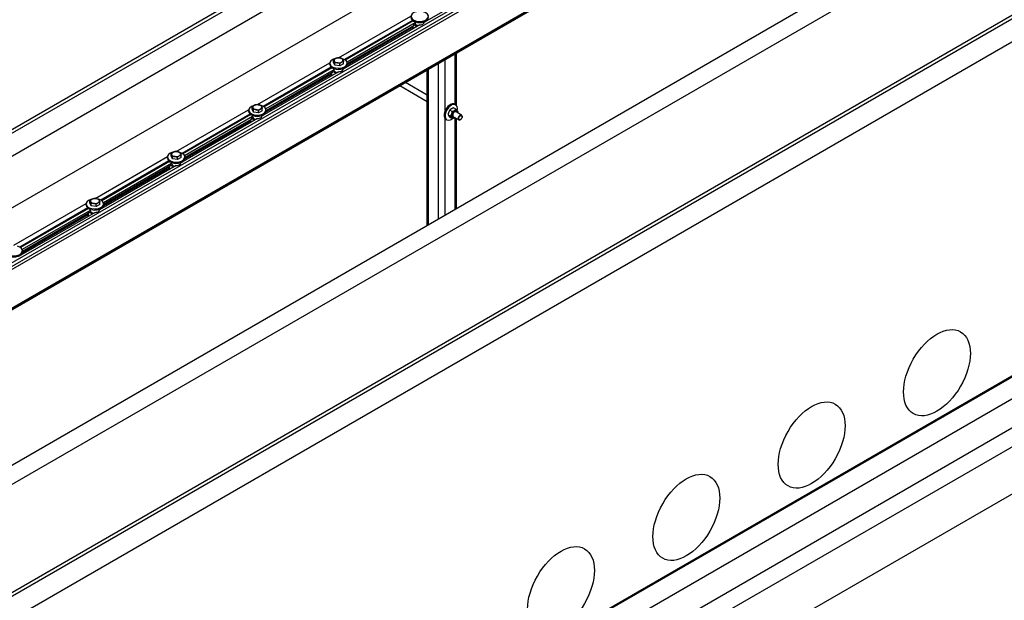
# Model space of a CAD drawing. Header units: millimetres. Extents: x 2241524 to 2686701, y -1965833 to -1461615.
# Tile 113 of 143: x 2342308 to 2342540, y -1953802 to -1953665. Entities that reach past the tile are written whole.
import ezdxf

# ---------------------------------------------------------------- set-up
doc = ezdxf.new("R2010")
doc.units = ezdxf.units.MM
doc.header["$LTSCALE"] = 100
doc.layers.add('CA_PODLAHA OBRYS', color=12, linetype='Continuous', lineweight=25)

msp = doc.modelspace()

# ---------------------------------------------------------------- linework, layer by layer
at = {"layer": 'CA_PODLAHA OBRYS'}
for p, q in [((2339311.15777, -1955529.14356), (2343184.17569, -1953293.05561)), ((2339311.94344, -1955529.59717), (2343184.17569, -1953293.96283)), ((2343188.54574, -1953296.8831), (2339320.58586, -1955530.05077)), ((2339388.54667, -1955569.28797), (2343234.01332, -1953349.10677)), ((2339388.78238, -1955569.42405), (2343234.17616, -1953349.28492)), ((2339393.26072, -1955572.00963), (2343234.17616, -1953354.45606)), ((2342139.58489, -1953787.28418), (2342887.54673, -1953355.44821)), ((2342140.37056, -1953787.73779), (2342887.54673, -1953356.35543)), ((2342887.54673, -1953361.79874), (2342149.01298, -1953788.1914)), ((2342959.82876, -1953397.18026), (2342211.86692, -1953829.01623)), ((2342211.86692, -1953824.48014), (2342950.40067, -1953398.08748)), ((2342162.64443, -1953792.43265), (2342528.37577, -1953581.27756)), ((2342531.51847, -1953592.34563), (2342181.50061, -1953794.42853)), ((2342532.30414, -1953592.79923), (2342182.28628, -1953794.88214)), ((2342532.30414, -1953593.52501), (2342182.28628, -1953795.60791)), ((2342536.23251, -1953600.73606), (2342193.79525, -1953798.4423)), ((2342536.23251, -1953600.32915), (2342194.0714, -1953797.87596)), ((2342536.23251, -1953600.51059), (2342194.0714, -1953798.0574)), ((2342421.67613, -1953655.24148), (2342403.65507, -1953665.64594)), ((2342383.49673, -1953673.9957), (2342400.49995, -1953664.17888)), ((2342400.84875, -1953665.20359), (2342384.87303, -1953674.42717)), ((2342401.02011, -1953665.33012), (2342385.06028, -1953674.54453)), ((2342401.45072, -1953665.7846), (2342385.45945, -1953675.01717)), ((2342401.45072, -1953665.87532), (2342401.07691, -1953666.09114)), ((2342401.07691, -1953666.09114), (2342401.98043, -1953666.61279)), ((2342401.07691, -1953666.09114), (2342401.07691, -1953666.49939)), ((2342401.44449, -1953665.53804), (2342401.44449, -1953665.62619)), ((2342401.45072, -1953665.69388), (2342401.45072, -1953665.87532)), ((2342403.6556, -1953665.53804), (2342403.6556, -1953665.62619)), ((2342403.88091, -1953665.44199), (2342403.94462, -1953665.47877)), ((2342402.58425, -1953666.26418), (2342384.56319, -1953676.66864)), ((2342400.80924, -1953666.90341), (2342385.48742, -1953675.74947)), ((2342401.07691, -1953666.45403), (2342385.51372, -1953675.43944)), ((2342400.80924, -1953666.60857), (2342400.80924, -1953666.91898)), ((2342400.93941, -1953666.53341), (2342400.93941, -1953667.10042)), ((2342400.93941, -1953667.10042), (2342401.03762, -1953667.15712)), ((2342401.07691, -1953666.49939), (2342401.03762, -1953666.47671)), ((2342402.43282, -1953666.35161), (2342402.43282, -1953666.26089)), ((2342410.91748, -1953685.0032), (2342410.91748, -1953673.08673)), ((2342411.24291, -1953685.28028), (2342411.24291, -1953672.89884)), ((2342364.40485, -1953685.0184), (2342381.40807, -1953675.20158)), ((2342381.40261, -1953675.56024), (2342381.40261, -1953675.28807)), ((2342382.28084, -1953675.0515), (2342382.28084, -1953674.50249)), ((2342382.5963, -1953675.73122), (2342382.28084, -1953675.0515)), ((2342382.5963, -1953675.73122), (2342382.5963, -1953675.18222)), ((2342383.77362, -1953675.91335), (2342383.77362, -1953675.36435)), ((2342384.63548, -1953675.41576), (2342383.77362, -1953675.91335)), ((2342384.63548, -1953675.41576), (2342384.63548, -1953674.86676)), ((2342385.51372, -1953675.56024), (2342385.51372, -1953675.28807)), ((2342406.9891, -1953711.82629), (2342406.9891, -1953675.35478)), ((2342408.56045, -1953686.3944), (2342408.56045, -1953674.44756)), ((2342383.49236, -1953677.28688), (2342365.47131, -1953687.69135)), ((2342381.75686, -1953676.22629), (2342365.78115, -1953685.44987)), ((2342381.92822, -1953676.35282), (2342365.96839, -1953685.56724)), ((2342382.35884, -1953676.8073), (2342366.36756, -1953686.03987)), ((2342381.98502, -1953677.47673), (2342366.42183, -1953686.46214)), ((2342381.71736, -1953677.63127), (2342381.71736, -1953677.94168)), ((2342381.84753, -1953677.55612), (2342381.84753, -1953678.12313)), ((2342381.98502, -1953677.52209), (2342381.94574, -1953677.49941)), ((2342382.35884, -1953676.89802), (2342381.98502, -1953677.11385)), ((2342381.98502, -1953677.11385), (2342382.88855, -1953677.6355)), ((2342381.98502, -1953677.11385), (2342381.98502, -1953677.52209)), ((2342382.35261, -1953676.56074), (2342382.35261, -1953676.6489)), ((2342382.35884, -1953676.71658), (2342382.35884, -1953676.89802)), ((2342383.77362, -1953675.91335), (2342382.5963, -1953675.73122)), ((2342383.34093, -1953677.37431), (2342383.34093, -1953677.28359)), ((2342384.56372, -1953676.56074), (2342384.56372, -1953676.6489)), ((2342384.78902, -1953676.46469), (2342384.85273, -1953676.50147)), ((2342404.30664, -1953713.37501), (2342404.30664, -1953676.90349)), ((2342404.63208, -1953713.18712), (2342404.63208, -1953676.7156)), ((2341920.46036, -1954119.73438), (2342682.56433, -1953679.73344)), ((2342381.71736, -1953677.92612), (2342366.39553, -1953686.77218)), ((2342381.84753, -1953678.12313), (2342381.94574, -1953678.17983)), ((2342404.30664, -1953682.79019), (2342399.20862, -1953679.84684)), ((2342404.30664, -1953684.32979), (2342397.87528, -1953680.61664)), ((2342682.56433, -1953684.26953), (2341929.88845, -1954118.82716)), ((2342345.31297, -1953696.0411), (2342362.31619, -1953686.22429)), ((2342362.31072, -1953686.58294), (2342362.31072, -1953686.31077)), ((2342363.18896, -1953686.0742), (2342363.18896, -1953685.5252)), ((2342363.50442, -1953686.75392), (2342363.18896, -1953686.0742)), ((2342363.50442, -1953686.75392), (2342363.50442, -1953686.20492)), ((2342364.68174, -1953686.93606), (2342363.50442, -1953686.75392)), ((2342364.68174, -1953686.93606), (2342364.68174, -1953686.38705)), ((2342365.5436, -1953686.43846), (2342364.68174, -1953686.93606)), ((2342365.5436, -1953686.43846), (2342365.5436, -1953685.88946)), ((2342366.42183, -1953686.58294), (2342366.42183, -1953686.31077)), ((2342410.22192, -1953686.61091), (2342409.65123, -1953686.28142)), ((2342411.08378, -1953686.11332), (2342410.51308, -1953685.78383)), ((2342410.76674, -1953684.91618), (2342411.00244, -1953685.05226)), ((2342412.39004, -1953687.45714), (2342411.09366, -1953686.70868)), ((2342364.40048, -1953688.30959), (2342346.37942, -1953698.71405)), ((2342362.66498, -1953687.24899), (2342346.68927, -1953696.47258)), ((2342362.83634, -1953687.37553), (2342346.87651, -1953696.58994)), ((2342363.26696, -1953687.83001), (2342347.27568, -1953697.06257)), ((2342362.62547, -1953688.94882), (2342347.30365, -1953697.79488)), ((2342362.89314, -1953688.49944), (2342347.32995, -1953697.48485)), ((2342362.62547, -1953688.65398), (2342362.62547, -1953688.96439)), ((2342362.75565, -1953688.57882), (2342362.75565, -1953689.14583)), ((2342362.75565, -1953689.14583), (2342362.85386, -1953689.20253)), ((2342362.89314, -1953688.5448), (2342362.85386, -1953688.52212)), ((2342363.26696, -1953687.92073), (2342362.89314, -1953688.13655)), ((2342362.89314, -1953688.13655), (2342363.79667, -1953688.6582)), ((2342362.89314, -1953688.13655), (2342362.89314, -1953688.5448)), ((2342363.26072, -1953687.58345), (2342363.26072, -1953687.6716)), ((2342363.26696, -1953687.73928), (2342363.26696, -1953687.92073)), ((2342364.24905, -1953688.39702), (2342364.24905, -1953688.3063)), ((2342365.47183, -1953687.58345), (2342365.47183, -1953687.6716)), ((2342365.69714, -1953687.48739), (2342365.76085, -1953687.52418)), ((2342408.56045, -1953710.91907), (2342408.56045, -1953688.35911)), ((2342408.71119, -1953688.4765), (2342408.94689, -1953688.61259)), ((2342409.79099, -1953687.72157), (2342409.2203, -1953687.39208)), ((2342410.22192, -1953688.33463), (2342409.65123, -1953688.00514)), ((2342411.72337, -1953688.61184), (2342410.427, -1953687.86338)), ((2342410.91748, -1953709.55825), (2342410.91748, -1953688.14656)), ((2342411.24291, -1953709.37035), (2342411.24291, -1953688.33445)), ((2342412.13527, -1953688.53346), (2342412.0567, -1953688.57882)), ((2342412.52811, -1953687.85304), (2342412.52811, -1953687.76232)), ((2342398.26812, -1953859.43073), (2342692.11027, -1953689.78088)), ((2342398.26891, -1953859.43118), (2342692.11027, -1953689.78179)), ((2342326.22108, -1953707.06381), (2342343.22431, -1953697.24699)), ((2342343.5731, -1953698.2717), (2342327.59738, -1953707.49528)), ((2342343.74446, -1953698.39823), (2342327.78463, -1953707.61264)), ((2342343.21884, -1953697.60564), (2342343.21884, -1953697.33348)), ((2342344.09708, -1953697.0969), (2342344.09708, -1953696.5479)), ((2342344.41254, -1953697.77663), (2342344.09708, -1953697.0969)), ((2342344.41254, -1953697.77663), (2342344.41254, -1953697.22763)), ((2342345.58986, -1953697.95876), (2342344.41254, -1953697.77663)), ((2342345.58986, -1953697.95876), (2342345.58986, -1953697.40976)), ((2342346.45171, -1953697.46117), (2342345.58986, -1953697.95876)), ((2342346.45171, -1953697.46117), (2342346.45171, -1953696.91216)), ((2342346.60526, -1953698.5101), (2342346.66897, -1953698.54688)), ((2342347.32995, -1953697.60564), (2342347.32995, -1953697.33348)), ((2342345.3086, -1953699.33229), (2342327.28754, -1953709.73675)), ((2342344.17507, -1953698.85271), (2342328.1838, -1953708.08528)), ((2342343.53359, -1953699.97153), (2342328.21177, -1953708.81758)), ((2342343.80126, -1953699.52214), (2342328.23807, -1953708.50755)), ((2342343.53359, -1953699.67668), (2342343.53359, -1953699.98709)), ((2342343.66376, -1953699.60152), (2342343.66376, -1953700.16853)), ((2342343.66376, -1953700.16853), (2342343.76197, -1953700.22524)), ((2342343.80126, -1953699.5675), (2342343.76197, -1953699.54482)), ((2342344.17507, -1953698.94343), (2342343.80126, -1953699.15925)), ((2342343.80126, -1953699.15925), (2342344.70478, -1953699.6809)), ((2342343.80126, -1953699.15925), (2342343.80126, -1953699.5675)), ((2342344.16884, -1953698.60615), (2342344.16884, -1953698.6943)), ((2342344.17507, -1953698.76199), (2342344.17507, -1953698.94343)), ((2342345.15717, -1953699.41972), (2342345.15717, -1953699.329)), ((2342346.37995, -1953698.60615), (2342346.37995, -1953698.6943)), ((2342325.00519, -1953708.11961), (2342325.00519, -1953707.5706)), ((2342307.1292, -1953718.08651), (2342324.13242, -1953708.2697)), ((2342324.48121, -1953709.2944), (2342308.5055, -1953718.51798)), ((2342324.65257, -1953709.42094), (2342308.69274, -1953718.63535)), ((2342325.08319, -1953709.87541), (2342309.09191, -1953719.10798)), ((2342324.12696, -1953708.62835), (2342324.12696, -1953708.35618)), ((2342325.08319, -1953709.96614), (2342324.70937, -1953710.18196)), ((2342325.32066, -1953708.79933), (2342325.00519, -1953708.11961)), ((2342325.07696, -1953709.62886), (2342325.07696, -1953709.71701)), ((2342325.08319, -1953709.78469), (2342325.08319, -1953709.96614)), ((2342325.32066, -1953708.79933), (2342325.32066, -1953708.25033)), ((2342326.49797, -1953708.98146), (2342325.32066, -1953708.79933)), ((2342326.49797, -1953708.98146), (2342326.49797, -1953708.43246)), ((2342327.35983, -1953708.48387), (2342326.49797, -1953708.98146)), ((2342327.28807, -1953709.62886), (2342327.28807, -1953709.71701)), ((2342327.35983, -1953708.48387), (2342327.35983, -1953707.93487)), ((2342327.51337, -1953709.5328), (2342327.57708, -1953709.56959)), ((2342328.23807, -1953708.62835), (2342328.23807, -1953708.35618)), ((2342326.21671, -1953710.355), (2342308.19566, -1953720.75946)), ((2342324.44171, -1953710.99423), (2342309.11988, -1953719.84029)), ((2342324.70937, -1953710.54485), (2342309.14619, -1953719.53026)), ((2342324.44171, -1953710.69938), (2342324.44171, -1953711.00979)), ((2342324.57188, -1953710.62423), (2342324.57188, -1953711.19124)), ((2342324.57188, -1953711.19124), (2342324.67009, -1953711.24794)), ((2342324.70937, -1953710.59021), (2342324.67009, -1953710.56753)), ((2342324.70937, -1953710.18196), (2342325.6129, -1953710.70361)), ((2342324.70937, -1953710.18196), (2342324.70937, -1953710.59021)), ((2342326.06528, -1953710.44242), (2342326.06528, -1953710.3517)), ((2342309.14619, -1953719.65105), (2342309.14619, -1953719.37888))]:
    msp.add_line(p, q, dxfattribs=at)
for centre, major_axis, ratio, start_param, end_param in [((2342402.55004, -1953664.26537), (2.05556, 0), 0.57735027, 1.950577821, 7.40894175), ((2342402.55004, -1953664.53753), (2.05556, 0), 0.577350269, 3.141592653, 6.283185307), ((2342402.55004, -1953665.62619), (-1.10556, 0), 0.577350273, 0, 0.106236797), ((2342402.55004, -1953665.80764), (-1.10556, 0), 0.577350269, 0.106236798, 1.341215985), ((2342402.55004, -1953665.62619), (1.10556, 0), 0.577350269, 4.606152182, 6.283185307), ((2342401.25368, -1953666.91898), (0.44444, 0), 0.577350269, 3.141592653, 3.926990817), ((2342383.45816, -1953675.28807), (2.05556, 0), 0.577350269, 1.950577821, 7.408941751), ((2342383.45816, -1953674.60765), (-1.05556, 0), 0.577350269, -0.785398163, 0.261799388), ((2342383.45816, -1953674.60765), (1.05556, 0), 0.577350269, 3.403392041, 4.450589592), ((2342383.45816, -1953674.60765), (1.05556, 0), 0.577350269, 1.308996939, 2.35619449), ((2342383.45816, -1953674.60765), (-1.05556, 0), 0.577350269, 1.308996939, 2.35619449), ((2342383.45816, -1953674.60765), (1.05556, 0), 0.577350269, 0.261799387, 1.308996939), ((2342383.45816, -1953674.60765), (1.05556, 0), 0.577350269, -0.785398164, 0.261799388), ((2342383.45816, -1953675.56024), (-2.05556, 0), 0.577350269, 0, 3.141592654), ((2342383.45816, -1953676.6489), (1.10556, 0), 0.577350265, 3.141592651, 3.24782945), ((2342383.45816, -1953676.83034), (-1.10556, 0), 0.577350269, 0.106236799, 1.341215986), ((2342383.45816, -1953676.6489), (1.10556, 0), 0.577350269, 4.606152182, 6.283185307), ((2342382.1618, -1953677.94168), (0.44444, 0), 0.577350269, 3.141592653, 3.926990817), ((2342364.36628, -1953686.31077), (-2.05556, 0), 0.577350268, -1.191014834, 4.267349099), ((2342364.36628, -1953686.58294), (2.05556, 0), 0.577350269, 3.141592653, 6.283185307), ((2342364.36628, -1953685.63035), (1.05556, 0), 0.577350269, 2.35619449, 3.403392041), ((2342364.36628, -1953685.63035), (-1.05556, 0), 0.577350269, 0.261799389, 1.30899694), ((2342364.36628, -1953685.63035), (1.05556, 0), 0.57735027, 1.308996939, 2.356194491), ((2342364.36628, -1953685.63035), (-1.05556, 0), 0.57735027, 1.308996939, 2.356194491), ((2342364.36628, -1953685.63035), (-1.05556, 0), 0.577350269, 3.403392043, 4.450589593), ((2342364.36628, -1953685.63035), (1.05556, 0), 0.577350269, -0.785398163, 0.261799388), ((2342409.73896, -1953686.69634), (1.02778, 1.78016), 0.577350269, 0, 3.141592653), ((2342409.97467, -1953686.83242), (1.02778, 1.78016), 0.57735027, -1.055729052, 4.111411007), ((2342410.76034, -1953687.28603), (0.47778, 0.82754), 0.57735027, -0.798650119, 3.940242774), ((2342410.76034, -1953687.28603), (0.33335, 0.57737), 0.577350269, -0.008471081, 3.150063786), ((2342363.06992, -1953688.96439), (-0.44444, 0), 0.577350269, 0.000000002, 0.785398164), ((2342364.36628, -1953687.6716), (1.10556, 0), 0.577350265, 3.141592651, 3.24782945), ((2342364.36628, -1953687.85304), (-1.10556, 0), 0.577350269, 0.106236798, 1.341215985), ((2342364.36628, -1953687.6716), (1.10556, 0), 0.577350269, 4.606152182, 6.283185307), ((2342412.0567, -1953688.03449), (0.33333, 0.57735), 0.577350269, -0.785398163, 3.926990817), ((2342345.2744, -1953697.33348), (2.05556, 0), 0.577350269, 1.950577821, 7.408941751), ((2342345.2744, -1953696.65305), (1.05556, 0), 0.577350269, 2.35619449, 3.403392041), ((2342345.2744, -1953696.65305), (1.05556, 0), 0.57735027, 1.308996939, 2.356194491), ((2342345.2744, -1953696.65305), (-1.05556, 0), 0.577350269, 3.403392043, 4.450589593), ((2342345.2744, -1953697.60564), (2.05556, 0), 0.577350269, 3.141592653, 6.283185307), ((2342345.2744, -1953696.65305), (-1.05556, 0), 0.577350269, 0.261799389, 1.30899694), ((2342345.2744, -1953696.65305), (-1.05556, 0), 0.57735027, 1.308996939, 2.356194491), ((2342345.2744, -1953696.65305), (1.05556, 0), 0.577350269, -0.785398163, 0.261799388), ((2342343.97803, -1953699.98709), (0.44444, 0), 0.577350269, 3.141592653, 3.926990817), ((2342345.2744, -1953698.6943), (-1.10556, 0), 0.577350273, 0, 0.106236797), ((2342345.2744, -1953698.87575), (-1.10556, 0), 0.577350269, 0.106236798, 1.341215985), ((2342345.2744, -1953698.6943), (1.10556, 0), 0.577350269, 4.606152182, 6.283185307), ((2342326.18251, -1953708.35618), (2.05556, 0), 0.57735027, 1.950577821, 7.40894175), ((2342326.18251, -1953707.67576), (-1.05556, 0), 0.577350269, -0.785398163, 0.261799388), ((2342326.18251, -1953707.67576), (1.05556, 0), 0.577350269, 3.403392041, 4.450589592), ((2342326.18251, -1953707.67576), (1.05556, 0), 0.577350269, 1.308996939, 2.35619449), ((2342326.18251, -1953707.67576), (1.05556, 0), 0.577350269, 0.261799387, 1.308996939), ((2342326.18251, -1953707.67576), (1.05556, 0), 0.577350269, -0.785398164, 0.261799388), ((2342326.18251, -1953708.62835), (2.05556, 0), 0.577350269, 3.141592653, 6.283185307), ((2342326.18251, -1953709.71701), (-1.10556, 0), 0.577350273, 0, 0.106236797), ((2342326.18251, -1953709.89845), (-1.10556, 0), 0.577350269, 0.106236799, 1.341215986), ((2342326.18251, -1953707.67576), (-1.05556, 0), 0.577350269, 1.308996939, 2.35619449), ((2342326.18251, -1953709.71701), (1.10556, 0), 0.577350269, 4.606152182, 6.283185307), ((2342324.88615, -1953711.00979), (0.44444, 0), 0.577350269, 3.141592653, 3.926990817), ((2342307.09063, -1953719.37888), (2.05556, 0), 0.577350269, 1.950577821, 7.408941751), ((2342307.09063, -1953719.65105), (2.05556, 0), 0.577350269, 3.141592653, 6.283185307)]:
    msp.add_ellipse(centre, major_axis=major_axis, ratio=ratio, start_param=start_param, end_param=end_param, dxfattribs=at)
for centre, major_axis in [((2342412.13527, -1953688.07985), (0.27778, 0.48113)), ((2342524.17241, -1953748.04699), (5.55556, 9.6225)), ((2342494.70963, -1953765.05733), (5.55556, 9.6225)), ((2342465.24685, -1953782.06768), (5.55556, 9.6225)), ((2342435.78406, -1953799.07802), (5.55556, 9.6225))]:
    msp.add_ellipse(centre, major_axis=major_axis, ratio=0.577350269, dxfattribs=at)
for points, weights in [([(2342382.28084, -1953674.50249), (2342382.51178, -1953674.29218), (2342382.71177, -1953674.17672)], [1, 1.0379548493, 1]), ([(2342382.43857, -1953674.76538), (2342382.36537, -1953674.60765), (2342382.28084, -1953674.50249)], [1, 1.0379548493, 1]), ([(2342382.5963, -1953675.18222), (2342382.51178, -1953674.92311), (2342382.43857, -1953674.76538)], [1, 1.0379548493, 1]), ([(2342383.18496, -1953675.19631), (2342382.91177, -1953675.15404), (2342382.5963, -1953675.18222)], [1, 1.0379548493, 1]), ([(2342382.71177, -1953674.17672), (2342382.91177, -1953674.06125), (2342383.1427, -1953674.0049)], [1, 1.0379548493, 1]), ([(2342383.1427, -1953674.0049), (2342383.45816, -1953673.97672), (2342383.73136, -1953674.01899)], [1, 1.0379548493, 1]), ([(2342383.77362, -1953675.36435), (2342383.45816, -1953675.23857), (2342383.18496, -1953675.19631)], [1, 1.0379548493, 1]), ([(2342383.73136, -1953674.01899), (2342384.00456, -1953674.06125), (2342384.32002, -1953674.18703)], [1, 1.0379548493, 1]), ([(2342384.20455, -1953675.03858), (2342384.00456, -1953675.15404), (2342383.77362, -1953675.36435)], [1, 1.0379548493, 1]), ([(2342384.63548, -1953674.86676), (2342384.40455, -1953674.92311), (2342384.20455, -1953675.03858)], [1, 1.0379548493, 1]), ([(2342384.32002, -1953674.18703), (2342384.40455, -1953674.29218), (2342384.47775, -1953674.44992)], [1, 1.0379548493, 1]), ([(2342384.47775, -1953674.44992), (2342384.55095, -1953674.60765), (2342384.63548, -1953674.86676)], [1, 1.0379548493, 1]), ([(2342363.18896, -1953685.5252), (2342363.41989, -1953685.31489), (2342363.61989, -1953685.19942)], [1, 1.0379548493, 1]), ([(2342363.34669, -1953685.78808), (2342363.27349, -1953685.63035), (2342363.18896, -1953685.5252)], [1, 1.0379548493, 1]), ([(2342363.50442, -1953686.20492), (2342363.41989, -1953685.94581), (2342363.34669, -1953685.78808)], [1, 1.0379548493, 1]), ([(2342364.09308, -1953686.21901), (2342363.81988, -1953686.17675), (2342363.50442, -1953686.20492)], [1, 1.0379548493, 1]), ([(2342363.61989, -1953685.19942), (2342363.81988, -1953685.08395), (2342364.05082, -1953685.0276)], [1, 1.0379548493, 1]), ([(2342364.05082, -1953685.0276), (2342364.36628, -1953684.99943), (2342364.63948, -1953685.04169)], [1, 1.0379548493, 1]), ([(2342364.68174, -1953686.38705), (2342364.36628, -1953686.26127), (2342364.09308, -1953686.21901)], [1, 1.0379548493, 1]), ([(2342364.63948, -1953685.04169), (2342364.91267, -1953685.08395), (2342365.22814, -1953685.20973)], [1, 1.0379548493, 1]), ([(2342365.11267, -1953686.06128), (2342364.91267, -1953686.17675), (2342364.68174, -1953686.38705)], [1, 1.0379548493, 1]), ([(2342365.5436, -1953685.88946), (2342365.31266, -1953685.94581), (2342365.11267, -1953686.06128)], [1, 1.0379548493, 1]), ([(2342365.22814, -1953685.20973), (2342365.31266, -1953685.31489), (2342365.38587, -1953685.47262)], [1, 1.0379548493, 1]), ([(2342365.38587, -1953685.47262), (2342365.45907, -1953685.63035), (2342365.5436, -1953685.88946)], [1, 1.0379548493, 1]), ([(2342409.65123, -1953686.28142), (2342409.31136, -1953686.76493), (2342409.2203, -1953687.39208)], [1, 1.15470053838, 1]), ([(2342410.51308, -1953685.78383), (2342409.95776, -1953685.9608), (2342409.65123, -1953686.28142)], [1, 1.15470053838, 1]), ([(2342409.79099, -1953687.72157), (2342410.13086, -1953687.23806), (2342410.22192, -1953686.61091)], [1, 1.15470053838, 1]), ([(2342410.22192, -1953686.61091), (2342410.77725, -1953686.43394), (2342411.08378, -1953686.11332)], [1, 1.15470053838, 1]), ([(2342411.08378, -1953686.11332), (2342411.42364, -1953686.49167), (2342411.51471, -1953686.72638)], [1, 1.15470053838, 1]), ([(2342411.51471, -1953686.72638), (2342411.49905, -1953686.83422), (2342411.47895, -1953686.93112)], [1, 1.02358148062, 1.03997376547]), ([(2342409.2203, -1953687.39208), (2342409.31136, -1953687.62679), (2342409.65123, -1953688.00514)], [1, 1.15470053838, 1]), ([(2342410.22192, -1953688.33463), (2342410.13086, -1953688.09992), (2342409.79099, -1953687.72157)], [1, 1.15470053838, 1]), ([(2342410.79679, -1953688.07688), (2342410.57365, -1953688.22254), (2342410.22192, -1953688.33463)], [1.07429482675, 1.09272359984, 1]), ([(2342344.09708, -1953696.5479), (2342344.32801, -1953696.33759), (2342344.52801, -1953696.22213)], [1, 1.0379548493, 1]), ([(2342344.52801, -1953696.22213), (2342344.728, -1953696.10666), (2342344.95893, -1953696.05031)], [1, 1.0379548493, 1]), ([(2342344.95893, -1953696.05031), (2342345.2744, -1953696.02213), (2342345.54759, -1953696.06439)], [1, 1.0379548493, 1]), ([(2342345.54759, -1953696.06439), (2342345.82079, -1953696.10666), (2342346.13625, -1953696.23244)], [1, 1.0379548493, 1]), ([(2342346.13625, -1953696.23244), (2342346.22078, -1953696.33759), (2342346.29398, -1953696.49532)], [1, 1.0379548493, 1]), ([(2342344.25481, -1953696.81079), (2342344.1816, -1953696.65305), (2342344.09708, -1953696.5479)], [1, 1.0379548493, 1]), ([(2342344.41254, -1953697.22763), (2342344.32801, -1953696.96852), (2342344.25481, -1953696.81079)], [1, 1.0379548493, 1]), ([(2342345.0012, -1953697.24171), (2342344.728, -1953697.19945), (2342344.41254, -1953697.22763)], [1, 1.0379548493, 1]), ([(2342345.58986, -1953697.40976), (2342345.2744, -1953697.28398), (2342345.0012, -1953697.24171)], [1, 1.0379548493, 1]), ([(2342346.02079, -1953697.08398), (2342345.82079, -1953697.19945), (2342345.58986, -1953697.40976)], [1, 1.0379548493, 1]), ([(2342346.45171, -1953696.91216), (2342346.22078, -1953696.96852), (2342346.02079, -1953697.08398)], [1, 1.0379548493, 1]), ([(2342346.29398, -1953696.49532), (2342346.36719, -1953696.65305), (2342346.45171, -1953696.91216)], [1, 1.0379548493, 1]), ([(2342325.00519, -1953707.5706), (2342325.23613, -1953707.3603), (2342325.43612, -1953707.24483)], [1, 1.0379548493, 1]), ([(2342325.16292, -1953707.83349), (2342325.08972, -1953707.67576), (2342325.00519, -1953707.5706)], [1, 1.0379548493, 1]), ([(2342325.32066, -1953708.25033), (2342325.23613, -1953707.99122), (2342325.16292, -1953707.83349)], [1, 1.0379548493, 1]), ([(2342325.43612, -1953707.24483), (2342325.63612, -1953707.12936), (2342325.86705, -1953707.07301)], [1, 1.0379548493, 1]), ([(2342325.86705, -1953707.07301), (2342326.18251, -1953707.04483), (2342326.45571, -1953707.0871)], [1, 1.0379548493, 1]), ([(2342326.45571, -1953707.0871), (2342326.72891, -1953707.12936), (2342327.04437, -1953707.25514)], [1, 1.0379548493, 1]), ([(2342327.04437, -1953707.25514), (2342327.1289, -1953707.3603), (2342327.2021, -1953707.51803)], [1, 1.0379548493, 1]), ([(2342327.2021, -1953707.51803), (2342327.2753, -1953707.67576), (2342327.35983, -1953707.93487)], [1, 1.0379548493, 1]), ([(2342325.90931, -1953708.26442), (2342325.63612, -1953708.22215), (2342325.32066, -1953708.25033)], [1, 1.0379548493, 1]), ([(2342326.49797, -1953708.43246), (2342326.18251, -1953708.30668), (2342325.90931, -1953708.26442)], [1, 1.0379548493, 1]), ([(2342326.9289, -1953708.10669), (2342326.72891, -1953708.22215), (2342326.49797, -1953708.43246)], [1, 1.0379548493, 1]), ([(2342327.35983, -1953707.93487), (2342327.1289, -1953707.99122), (2342326.9289, -1953708.10669)], [1, 1.0379548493, 1])]:
    msp.add_rational_spline(points, weights, degree=2, dxfattribs=at)
for points, knots in [([(2342480.58582, -1953906.95778), (2342545.73629, -1953863.58562), (2342611.82889, -1953822.38728), (2342708.49682, -1953764.34121), (2342736.15381, -1953747.97862), (2342764.30693, -1953731.46455)], [0.005012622, 0.005012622, 0.005012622, 0.005012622, 268.4892117, 268.4892117, 376.993596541, 376.993596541, 376.993596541, 376.993596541]), ([(2343254.66193, -1953740.87297), (2343254.66229, -1953745.31058), (2343254.07348, -1953749.77058), (2343249.62209, -1953767.0914), (2343241.64408, -1953780.592), (2343207.56415, -1953819.24915), (2343173.39735, -1953846.22678), (2343104.56531, -1953892.26587), (2343083.04902, -1953905.93933), (2342994.33539, -1953960.89716), (2342912.24411, -1954008.17999), (2342786.35272, -1954081.39956), (2342747.81766, -1954103.91279), (2342636.0254, -1954170.42159), (2342566.19179, -1954213.41577), (2342464.95141, -1954280.0778), (2342433.40289, -1954301.51972), (2342374.14426, -1954343.1636), (2342347.37581, -1954362.54564), (2342294.21273, -1954401.95403), (2342268.85096, -1954421.18477), (2342204.17975, -1954470.61107), (2342165.04518, -1954500.8796), (2342082.7661, -1954563.26115), (2342044.79058, -1954591.54212), (2341954.6114, -1954656.81733), (2341904.24832, -1954691.99725), (2341774.00562, -1954779.7121), (2341694.54615, -1954830.39854), (2341482.21426, -1954960.13506), (2341346.26044, -1955037.84254), (2341121.79864, -1955161.88903), (2341032.95188, -1955209.91181), (2340857.14551, -1955303.96866), (2340769.56211, -1955350.39021), (2340679.45278, -1955398.21163)], [34.314165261, 34.314165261, 34.314165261, 34.314165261, 55.644998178, 55.644998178, 116.35404601, 116.35404601, 215.116550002, 215.116550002, 256.18861802, 256.18861802, 388.553161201, 388.553161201, 449.661412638, 449.661412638, 563.447918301, 563.447918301, 617.297262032, 617.297262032, 665.142131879, 665.142131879, 711.169632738, 711.169632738, 782.510167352, 782.510167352, 847.641816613, 847.641816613, 929.767257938, 929.767257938, 1052.452364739, 1052.452364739, 1246.51843097, 1246.51843097, 1372.097643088, 1372.097643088, 1491.456414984, 1491.456414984, 1491.456414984, 1491.456414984])]:
    msp.add_open_spline(points, degree=3, knots=knots, dxfattribs=at)

doc.saveas('drawing.dxf')
